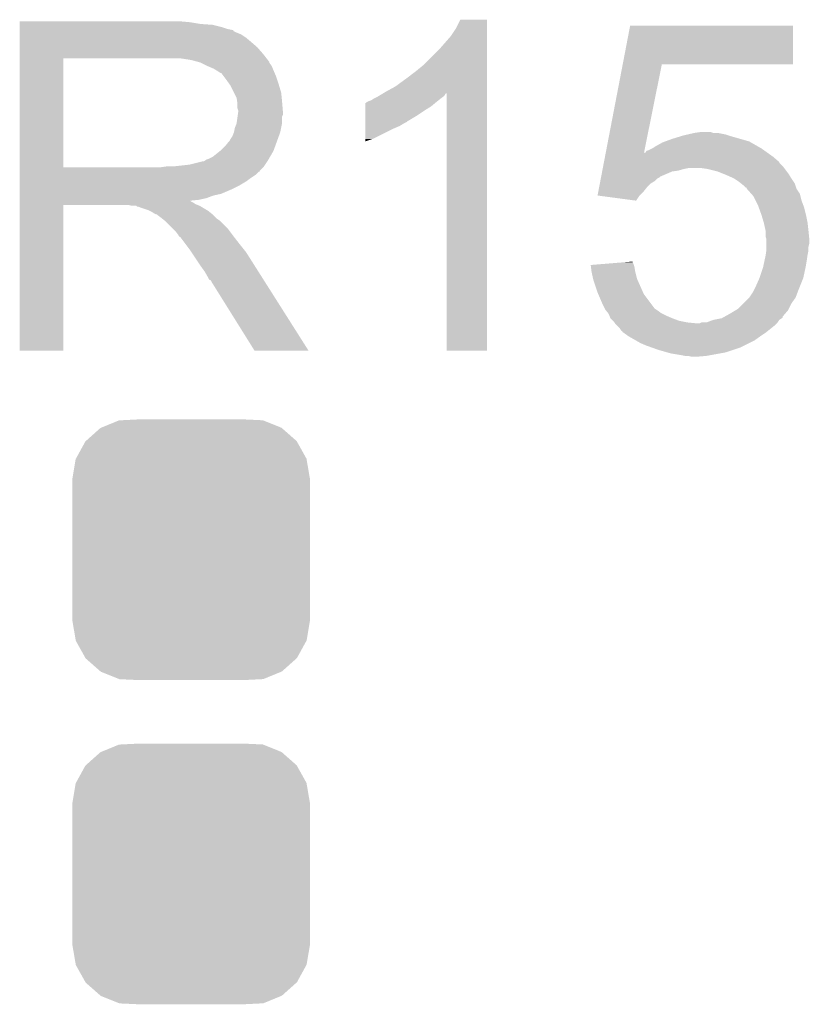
# Model space of a CAD drawing. Extents: x -1.3 to 24.2, y -3.9 to 39.7.
# Tile 39 of 42: x 14.7 to 17.1, y 24 to 26.9. Entities that reach past the tile are written whole.
import ezdxf

# ---------------------------------------------------------------- set-up
doc = ezdxf.new("R2010")
doc.units = 0
doc.layers.get('0').update_dxf_attribs({"linetype": 'CONTINUOUS'})
doc.layers.add('3V3_TO_5V_CLICK_V100_GTO', color=12, linetype='CONTINUOUS')
doc.layers.add('3V3_TO_5V_CLICK_V100_GTS', color=13, linetype='CONTINUOUS')

# ---------------------------------------------------------------- blocks, each defined once
blk = doc.blocks.new('CUSTOM_45')
for points in [[(-0.267216, 0.361152), (-0.213724, 0.383108), (0.26779, 0.361152), (0.21312, 0.383108)], [(-0.213724, 0.383108), (-0.20803, 0.383392), (0.21312, 0.383108), (0.212412, 0.383392)], [(-0.20803, 0.383392), (-0.154122, 0.38608), (0.212412, 0.383392), (0.154132, 0.38608)], [(-0.312264, 0.321732), (-0.26893, 0.360448), (0.312592, 0.321732), (0.268592, 0.360448)], [(-0.26893, 0.360448), (-0.267216, 0.361152), (0.268592, 0.360448), (0.26779, 0.361152)], [(-0.313432, 0.320688), (-0.312264, 0.321732), (0.313176, 0.320688), (0.312592, 0.321732)], [(-0.341452, 0.269636), (-0.313432, 0.320688), (0.341702, 0.269636), (0.313176, 0.320688)], [(-0.35179, 0.21082), (-0.342144, 0.268372), (0.35179, 0.21082), (0.34192, 0.268372)], [(-0.342144, 0.268372), (-0.341452, 0.269636), (0.34192, 0.268372), (0.341702, 0.269636)], [(-0.35179, 0.20955), (-0.35179, 0.21082), (0.35179, 0.20955), (0.35179, 0.21082)], [(-0.35179, -0.20955), (-0.35179, 0.20955), (0.35179, -0.20955), (0.35179, 0.20955)], [(-0.35179, -0.21082), (-0.35179, -0.20955), (0.35179, -0.21082), (0.35179, -0.20955)], [(-0.34192, -0.268358), (-0.35179, -0.21082), (0.342148, -0.268358), (0.35179, -0.21082)], [(-0.341702, -0.269636), (-0.34192, -0.268358), (0.341446, -0.269636), (0.342148, -0.268358)], [(-0.313184, -0.320676), (-0.341702, -0.269636), (0.31344, -0.320676), (0.341446, -0.269636)], [(-0.312594, -0.321732), (-0.313184, -0.320676), (0.312258, -0.321732), (0.31344, -0.320676)], [(-0.268602, -0.36044), (-0.312594, -0.321732), (0.26894, -0.36044), (0.312258, -0.321732)], [(-0.267792, -0.361154), (-0.268602, -0.36044), (0.2672, -0.361154), (0.26894, -0.36044)], [(-0.213136, -0.383104), (-0.267792, -0.361154), (0.213734, -0.383104), (0.2672, -0.361154)], [(-0.212414, -0.383394), (-0.213136, -0.383104), (0.207926, -0.383394), (0.213734, -0.383104)], [(-0.154122, -0.38608), (-0.212414, -0.383394), (0.154132, -0.38608), (0.207926, -0.383394)]]:
    blk.add_solid(points)

msp = doc.modelspace()

# ---------------------------------------------------------------- linework, layer by layer
at = {"layer": '3V3_TO_5V_CLICK_V100_GTO'}
for points in [[(16.02486, 26.863042), (16.037562, 26.888418), (16.116298, 26.863042), (16.1163, 26.888418)], [(16.037562, 26.888418), (16.037574, 26.88844), (16.1163, 26.888418), (16.037574, 26.88844)], [(14.73202, 26.88082), (14.732022, 26.88336), (15.23746, 26.88082), (15.20952, 26.88336)], [(14.73202, 26.87574), (14.73202, 26.88082), (15.267938, 26.87574), (15.23746, 26.88082)], [(14.73202, 26.8732), (14.73202, 26.87574), (15.3035, 26.8732), (15.267938, 26.87574)], [(14.73202, 26.86558), (14.73202, 26.8732), (15.333978, 26.86558), (15.3035, 26.8732)], [(14.73202, 26.8605), (14.73202, 26.86558), (15.349222, 26.8605), (15.333978, 26.86558)], [(14.73202, 26.85796), (14.73202, 26.8605), (15.361922, 26.85796), (15.349222, 26.8605)], [(14.73202, 26.857938), (14.73202, 26.85796), (15.36446, 26.857938), (15.361922, 26.85796)], [(14.73202, 26.855414), (14.73202, 26.857938), (15.364474, 26.855414), (15.36446, 26.857938)], [(16.00962, 26.84018), (16.02486, 26.863042), (16.116298, 26.84018), (16.116298, 26.863042)], [(16.518556, 26.75636), (16.540492, 26.870638), (17.023058, 26.75636), (17.02308, 26.870638)], [(16.540492, 26.870638), (16.540498, 26.87066), (17.02308, 26.870638), (16.540498, 26.87066)], [(14.73202, 26.85034), (14.73202, 26.855414), (15.37462, 26.85034), (15.364474, 26.855414)], [(14.73202, 26.845258), (14.73202, 26.85034), (15.387322, 26.845258), (15.37462, 26.85034)], [(14.73202, 26.8351), (14.73202, 26.845258), (15.40256, 26.8351), (15.387322, 26.845258)], [(14.73202, 26.8224), (14.73202, 26.8351), (15.4178, 26.8224), (15.40256, 26.8351)], [(15.97406, 26.79954), (16.00962, 26.84018), (16.116298, 26.79954), (16.116298, 26.84018)], [(14.732018, 26.786842), (14.73202, 26.80716), (15.45336, 26.786842), (15.435582, 26.80716)], [(14.73202, 26.80716), (14.73202, 26.8224), (15.435582, 26.80716), (15.4178, 26.8224)], [(15.930878, 26.756358), (15.97406, 26.79954), (16.116296, 26.756358), (16.116298, 26.79954)], [(14.732012, 26.451582), (14.732018, 26.77412), (14.86154, 26.451582), (14.861542, 26.77412)], [(14.732018, 26.77414), (14.732018, 26.786842), (15.463238, 26.77414), (15.45336, 26.786842)], [(14.732018, 26.77412), (14.732018, 26.77414), (14.861542, 26.77412), (15.16888, 26.77414)], [(15.240002, 26.76906), (15.206982, 26.77414), (15.467188, 26.76906), (15.463238, 26.77414)], [(15.258642, 26.763976), (15.240002, 26.76906), (15.47114, 26.763976), (15.467188, 26.76906)], [(15.26794, 26.76144), (15.258642, 26.763976), (15.471144, 26.76144), (15.47114, 26.763976)], [(15.267952, 26.761434), (15.26794, 26.76144), (15.471144, 26.761434), (15.471144, 26.76144)], [(15.28826, 26.75128), (15.267952, 26.761434), (15.47876, 26.75128), (15.471144, 26.761434)], [(15.30604, 26.74366), (15.28826, 26.75128), (15.481808, 26.74366), (15.47876, 26.75128)], [(15.31451, 26.73858), (15.30604, 26.74366), (15.48384, 26.73858), (15.481808, 26.74366)], [(15.90294, 26.7335), (15.930878, 26.756358), (16.116296, 26.7335), (16.116296, 26.756358)], [(16.468336, 26.49474), (16.518552, 26.756342), (16.581672, 26.49474), (16.634456, 26.756342)], [(16.518552, 26.756342), (16.518556, 26.75636), (16.634456, 26.756342), (17.023058, 26.75636)], [(15.31874, 26.736042), (15.31451, 26.73858), (15.484928, 26.736042), (15.48384, 26.73858)], [(15.326364, 26.73096), (15.31874, 26.736042), (15.487106, 26.73096), (15.484928, 26.736042)], [(15.328904, 26.730952), (15.326364, 26.73096), (15.48711, 26.730952), (15.487106, 26.73096)], [(15.33652, 26.7208), (15.328904, 26.730952), (15.49146, 26.7208), (15.48711, 26.730952)], [(15.34414, 26.71064), (15.33652, 26.7208), (15.494848, 26.71064), (15.49146, 26.7208)], [(15.353212, 26.69794), (15.34414, 26.71064), (15.49908, 26.69794), (15.494848, 26.71064)], [(15.844522, 26.69032), (15.87246, 26.71064), (16.116294, 26.69032), (16.116296, 26.71064)], [(15.87246, 26.71064), (15.90294, 26.7335), (16.116296, 26.71064), (16.116296, 26.7335)], [(15.35684, 26.692858), (15.353212, 26.69794), (15.500606, 26.692858), (15.49908, 26.69794)], [(15.367, 26.672538), (15.35684, 26.692858), (15.5067, 26.672538), (15.500606, 26.692858)], [(15.81658, 26.67508), (15.844522, 26.69032), (16.116294, 26.67508), (16.116294, 26.69032)], [(15.37462, 26.657296), (15.367, 26.672538), (15.508226, 26.657296), (15.5067, 26.672538)], [(15.376072, 26.64714), (15.37462, 26.657296), (15.50924, 26.64714), (15.508226, 26.657296)], [(15.773404, 26.649682), (15.781022, 26.65476), (15.972792, 26.649682), (15.97914, 26.65476)], [(15.781022, 26.65476), (15.791178, 26.65984), (15.97914, 26.65476), (15.985912, 26.65984)], [(15.791178, 26.65984), (15.795408, 26.662378), (15.985912, 26.65984), (15.989298, 26.662378)], [(15.795408, 26.662378), (15.808098, 26.669992), (15.989298, 26.662378), (15.994376, 26.669992)], [(15.808098, 26.669992), (15.808112, 26.67), (15.994376, 26.669992), (15.996898, 26.67)], [(15.808112, 26.67), (15.81658, 26.67508), (16.116294, 26.67), (16.116294, 26.67508)], [(15.99692, 25.908022), (15.996898, 26.67), (16.116278, 25.908022), (16.116294, 26.67)], [(15.37716, 26.639518), (15.376072, 26.64714), (15.509876, 26.639518), (15.50924, 26.64714)], [(15.377162, 26.626818), (15.37716, 26.639518), (15.510934, 26.626818), (15.509876, 26.639518)], [(15.3797, 26.619196), (15.377162, 26.626818), (15.51157, 26.619196), (15.510934, 26.626818)], [(15.755636, 26.6192), (15.75564, 26.6319), (15.93088, 26.6192), (15.951198, 26.6319)], [(15.75564, 26.6319), (15.755642, 26.64206), (15.951198, 26.6319), (15.96339, 26.64206)], [(15.755642, 26.64206), (15.758166, 26.642066), (15.96339, 26.64206), (15.963398, 26.642066)], [(15.758166, 26.642066), (15.7607, 26.6446), (15.963398, 26.642066), (15.96644, 26.6446)], [(15.7607, 26.6446), (15.760704, 26.644602), (15.96644, 26.6446), (15.966442, 26.644602)], [(15.760704, 26.644602), (15.765782, 26.64714), (15.966442, 26.644602), (15.969614, 26.64714)], [(15.765782, 26.64714), (15.773404, 26.649682), (15.969614, 26.64714), (15.972792, 26.649682)], [(15.374618, 26.581098), (15.37752, 26.601416), (15.50924, 26.581098), (15.50924, 26.601416)], [(15.37752, 26.601416), (15.378246, 26.606496), (15.50924, 26.601416), (15.511778, 26.606496)], [(15.378246, 26.606496), (15.3797, 26.61666), (15.511778, 26.606496), (15.511778, 26.61666)], [(15.3797, 26.616662), (15.3797, 26.619196), (15.51178, 26.616662), (15.51157, 26.619196)], [(15.3797, 26.61666), (15.3797, 26.616662), (15.511778, 26.61666), (15.51178, 26.616662)], [(15.75563, 26.58872), (15.755634, 26.60396), (15.882616, 26.58872), (15.908022, 26.60396)], [(15.755634, 26.60396), (15.755636, 26.6192), (15.908022, 26.60396), (15.93088, 26.6192)], [(15.366998, 26.5557), (15.36954, 26.568398), (15.504158, 26.5557), (15.506698, 26.568398)], [(15.36954, 26.568398), (15.374618, 26.581098), (15.506698, 26.568398), (15.50924, 26.581098)], [(15.75562, 26.53538), (15.755626, 26.56586), (15.778478, 26.53538), (15.83944, 26.56586)], [(15.755626, 26.56586), (15.755628, 26.57348), (15.83944, 26.56586), (15.857218, 26.57348)], [(15.755628, 26.57348), (15.75563, 26.5811), (15.857218, 26.57348), (15.869922, 26.5811)], [(15.75563, 26.588698), (15.75563, 26.58872), (15.88008, 26.588698), (15.882616, 26.58872)], [(15.75563, 26.586174), (15.75563, 26.588698), (15.880066, 26.586174), (15.88008, 26.588698)], [(15.75563, 26.5811), (15.75563, 26.586174), (15.869922, 26.5811), (15.880066, 26.586174)], [(15.354298, 26.5303), (15.35684, 26.535378), (15.494922, 26.5303), (15.496768, 26.535378)], [(15.35684, 26.535378), (15.361918, 26.542998), (15.496768, 26.535378), (15.499538, 26.542998)], [(15.361918, 26.542998), (15.366998, 26.555698), (15.499538, 26.542998), (15.504156, 26.555698)], [(15.366998, 26.555698), (15.366998, 26.5557), (15.504156, 26.555698), (15.504158, 26.5557)], [(15.75562, 26.52779), (15.75562, 26.53538), (15.75562, 26.52779), (15.778478, 26.53538)], [(16.643986, 26.52776), (16.66494, 26.53538), (16.893542, 26.52776), (16.866872, 26.53538)], [(16.66494, 26.53538), (16.689704, 26.543), (16.866872, 26.53538), (16.8402, 26.543)], [(16.689704, 26.543), (16.69796, 26.54554), (16.8402, 26.543), (16.832578, 26.54554)], [(16.69796, 26.54554), (16.708958, 26.548078), (16.832578, 26.54554), (16.82496, 26.548078)], [(16.708958, 26.548078), (16.73098, 26.55316), (16.82496, 26.548078), (16.799562, 26.55316)], [(16.73098, 26.55316), (16.748746, 26.555698), (16.786864, 26.55316), (16.779242, 26.555698)], [(16.748746, 26.555698), (16.748762, 26.5557), (16.779242, 26.555698), (16.748762, 26.5557)], [(15.328898, 26.502358), (15.3416, 26.51506), (15.484762, 26.502358), (15.48938, 26.51506)], [(15.3416, 26.51506), (15.351758, 26.527758), (15.48938, 26.51506), (15.493998, 26.527758)], [(15.351758, 26.527758), (15.354298, 26.5303), (15.493998, 26.527758), (15.494922, 26.5303)], [(16.59636, 26.50236), (16.606518, 26.50744), (16.936214, 26.50236), (16.929102, 26.50744)], [(16.606518, 26.50744), (16.606522, 26.507442), (16.929102, 26.50744), (16.9291, 26.507442)], [(16.606522, 26.507442), (16.614138, 26.512518), (16.9291, 26.507442), (16.920216, 26.512518)], [(16.614138, 26.512518), (16.637002, 26.52522), (16.920216, 26.512518), (16.897988, 26.52522)], [(16.637002, 26.52522), (16.643986, 26.52776), (16.897988, 26.52522), (16.893542, 26.52776)], [(15.285716, 26.474418), (15.293338, 26.47696), (15.469024, 26.474418), (15.470506, 26.47696)], [(15.293338, 26.47696), (15.303498, 26.482038), (15.470506, 26.47696), (15.473468, 26.482038)], [(15.303498, 26.482038), (15.325722, 26.499818), (15.473468, 26.482038), (15.48384, 26.499818)], [(15.325722, 26.499818), (15.328898, 26.502358), (15.48384, 26.499818), (15.484762, 26.502358)], [(16.462972, 26.466792), (16.465898, 26.48204), (16.98244, 26.466792), (16.96466, 26.48204)], [(16.465898, 26.48204), (16.46786, 26.492252), (16.96466, 26.48204), (16.950366, 26.492252)], [(16.46786, 26.492252), (16.468336, 26.49474), (16.581172, 26.492252), (16.583666, 26.49474)], [(16.581172, 26.492252), (16.581672, 26.49474), (16.950366, 26.492252), (16.946882, 26.49474)], [(16.583666, 26.49474), (16.586206, 26.494754), (16.946882, 26.49474), (16.946862, 26.494754)], [(16.586206, 26.494754), (16.588748, 26.49982), (16.946862, 26.494754), (16.93977, 26.49982)], [(16.588748, 26.49982), (16.59636, 26.50236), (16.93977, 26.49982), (16.936214, 26.50236)], [(14.732012, 26.45156), (14.732012, 26.451582), (15.151098, 26.45156), (14.86154, 26.451582)], [(14.732012, 26.441394), (14.732012, 26.45156), (15.4432, 26.441394), (15.45336, 26.45156)], [(15.151098, 26.45156), (15.168864, 26.454098), (15.45336, 26.45156), (15.455898, 26.454098)], [(15.168864, 26.454098), (15.16888, 26.4541), (15.455898, 26.454098), (15.455898, 26.4541)], [(15.189198, 26.4541), (15.234918, 26.45918), (15.455898, 26.4541), (15.459286, 26.45918)], [(15.234918, 26.45918), (15.275558, 26.46934), (15.459286, 26.45918), (15.466062, 26.46934)], [(15.278096, 26.46934), (15.285716, 26.474418), (15.466062, 26.46934), (15.469024, 26.474418)], [(16.459074, 26.44648), (16.45956, 26.44902), (16.7005, 26.44648), (16.713198, 26.44902)], [(16.45956, 26.44902), (16.460048, 26.451558), (16.997044, 26.44902), (16.99514, 26.451558)], [(16.460048, 26.451558), (16.462484, 26.464254), (16.99514, 26.451558), (16.982446, 26.464254)], [(16.462484, 26.464254), (16.462972, 26.466792), (16.982446, 26.464254), (16.98244, 26.466792)], [(16.769078, 26.44648), (16.751298, 26.44902), (16.99895, 26.44648), (16.997044, 26.44902)], [(14.73201, 26.43886), (14.732012, 26.441394), (15.443178, 26.43886), (15.4432, 26.441394)], [(14.73201, 26.438854), (14.73201, 26.43886), (15.440654, 26.438854), (15.443178, 26.43886)], [(14.73201, 26.4287), (14.73201, 26.438854), (15.4305, 26.4287), (15.440654, 26.438854)], [(14.73201, 26.41854), (14.73201, 26.4287), (15.41526, 26.41854), (15.4305, 26.4287)], [(14.73201, 26.410918), (14.73201, 26.41854), (15.405098, 26.410918), (15.41526, 26.41854)], [(16.452246, 26.410918), (16.45371, 26.418538), (16.614138, 26.410918), (16.62176, 26.418538)], [(16.45371, 26.418538), (16.454196, 26.421078), (16.62176, 26.418538), (16.626836, 26.421078)], [(16.454196, 26.421078), (16.454684, 26.423618), (16.626836, 26.421078), (16.62938, 26.423618)], [(16.454684, 26.423618), (16.45761, 26.438858), (16.62938, 26.423618), (16.664938, 26.438858)], [(16.45761, 26.438858), (16.458098, 26.4414), (16.664938, 26.438858), (16.682718, 26.4414)], [(16.458098, 26.4414), (16.459074, 26.44648), (16.682718, 26.4414), (16.7005, 26.44648)], [(16.799558, 26.43886), (16.769078, 26.44648), (17.004666, 26.43886), (16.99895, 26.44648)], [(16.818616, 26.431238), (16.799558, 26.43886), (17.010382, 26.431238), (17.004666, 26.43886)], [(16.82496, 26.4287), (16.818616, 26.431238), (17.011906, 26.4287), (17.010382, 26.431238)], [(16.84782, 26.41854), (16.82496, 26.4287), (17.017998, 26.41854), (17.011906, 26.4287)], [(16.86306, 26.40838), (16.84782, 26.41854), (17.024774, 26.40838), (17.017998, 26.41854)], [(14.73201, 26.39568), (14.73201, 26.410918), (15.3797, 26.39568), (15.405098, 26.410918)], [(14.73201, 26.38806), (14.73201, 26.39568), (15.36446, 26.38806), (15.3797, 26.39568)], [(16.446396, 26.38044), (16.448834, 26.393138), (16.58112, 26.38044), (16.591278, 26.393138)], [(16.448834, 26.393138), (16.450784, 26.403298), (16.591278, 26.393138), (16.601438, 26.403298)], [(16.450784, 26.403298), (16.452246, 26.410918), (16.601438, 26.403298), (16.614138, 26.410918)], [(16.869412, 26.4033), (16.86306, 26.40838), (17.02816, 26.4033), (17.024774, 26.40838)], [(16.875758, 26.398222), (16.869412, 26.4033), (17.029854, 26.398222), (17.02816, 26.4033)], [(16.883374, 26.390606), (16.875758, 26.398222), (17.032392, 26.390606), (17.029854, 26.398222)], [(16.885898, 26.3906), (16.883374, 26.390606), (17.032394, 26.3906), (17.032392, 26.390606)], [(16.88592, 26.388066), (16.885898, 26.3906), (17.03324, 26.388066), (17.032394, 26.3906)], [(14.73201, 26.37282), (14.73201, 26.38806), (15.328898, 26.37282), (15.36446, 26.38806)], [(14.73201, 26.367738), (14.73201, 26.37282), (15.306038, 26.367738), (15.328898, 26.37282)], [(14.73201, 26.36012), (14.73201, 26.367738), (15.285718, 26.36012), (15.306038, 26.367738)], [(14.73201, 26.35504), (14.73201, 26.36012), (15.262858, 26.35504), (15.285718, 26.36012)], [(16.443964, 26.367764), (16.446396, 26.38044), (16.568444, 26.367764), (16.58112, 26.38044)], [(16.444144, 26.36774), (16.443964, 26.367764), (16.56842, 26.36774), (16.568444, 26.367764)], [(16.558248, 26.352502), (16.444144, 26.36774), (16.558248, 26.352502), (16.56842, 26.36774)], [(16.88593, 26.388056), (16.88592, 26.388066), (17.033242, 26.388056), (17.03324, 26.388066)], [(16.89947, 26.372818), (16.88593, 26.388056), (17.043402, 26.372818), (17.033242, 26.388056)], [(16.906238, 26.3652), (16.89947, 26.372818), (17.045308, 26.3652), (17.043402, 26.372818)], [(16.912592, 26.352498), (16.906238, 26.3652), (17.048482, 26.352498), (17.045308, 26.3652)], [(14.732, 25.908022), (14.732008, 26.339778), (14.861518, 25.908022), (14.86154, 26.339778)], [(14.732008, 26.349958), (14.73201, 26.352466), (15.240004, 26.349958), (15.237492, 26.352466)], [(14.732008, 26.347418), (14.732008, 26.349958), (15.245082, 26.347418), (15.240004, 26.349958)], [(14.732008, 26.34234), (14.732008, 26.347418), (15.2527, 26.34234), (15.245082, 26.347418)], [(14.732008, 26.3398), (14.732008, 26.34234), (15.259052, 26.3398), (15.2527, 26.34234)], [(14.732008, 26.339778), (14.732008, 26.3398), (14.86154, 26.339778), (15.054578, 26.3398)], [(14.73201, 26.352466), (14.73201, 26.35504), (15.237492, 26.352466), (15.262858, 26.35504)], [(15.064738, 26.33726), (15.054578, 26.3398), (15.265402, 26.33726), (15.259052, 26.3398)], [(15.079974, 26.334726), (15.077434, 26.33726), (15.269626, 26.334726), (15.265402, 26.33726)], [(15.082516, 26.33472), (15.079974, 26.334726), (15.269636, 26.33472), (15.269626, 26.334726)], [(15.112998, 26.32456), (15.082516, 26.33472), (15.286568, 26.32456), (15.269636, 26.33472)], [(16.91894, 26.3398), (16.912592, 26.352498), (17.053244, 26.3398), (17.048482, 26.352498)], [(16.921714, 26.332178), (16.91894, 26.3398), (17.0561, 26.332178), (17.053244, 26.3398)], [(16.929102, 26.31186), (16.921714, 26.332178), (17.06118, 26.31186), (17.0561, 26.332178)], [(15.118078, 26.32202), (15.112998, 26.32456), (15.2908, 26.32202), (15.286568, 26.32456)], [(15.123158, 26.31948), (15.118078, 26.32202), (15.293976, 26.31948), (15.2908, 26.32202)], [(15.130778, 26.314402), (15.123158, 26.31948), (15.300324, 26.314402), (15.293976, 26.31948)], [(15.135856, 26.311862), (15.130778, 26.314402), (15.303498, 26.311862), (15.300324, 26.314402)], [(15.138394, 26.31186), (15.135856, 26.311862), (15.3035, 26.31186), (15.303498, 26.311862)], [(15.14094, 26.309322), (15.138394, 26.31186), (15.306038, 26.309322), (15.3035, 26.31186)], [(15.1511, 26.3017), (15.14094, 26.309322), (15.31366, 26.3017), (15.306038, 26.309322)], [(15.154276, 26.29916), (15.1511, 26.3017), (15.3162, 26.29916), (15.31366, 26.3017)], [(16.93672, 26.28646), (16.929102, 26.31186), (17.06626, 26.28646), (17.06118, 26.31186)], [(15.160628, 26.294078), (15.154276, 26.29916), (15.323822, 26.294078), (15.3162, 26.29916)], [(15.163798, 26.291542), (15.160628, 26.294078), (15.326358, 26.291542), (15.323822, 26.294078)], [(15.186662, 26.268678), (15.163798, 26.291542), (15.34922, 26.268678), (15.326358, 26.291542)], [(16.93672, 26.286458), (16.93672, 26.28646), (17.066262, 26.286458), (17.06626, 26.28646)], [(16.9418, 26.263602), (16.93672, 26.286458), (17.0688, 26.263602), (17.066262, 26.286458)], [(15.194278, 26.26106), (15.186662, 26.268678), (15.354936, 26.26106), (15.34922, 26.268678)], [(15.201898, 26.2509), (15.194278, 26.26106), (15.362556, 26.2509), (15.354936, 26.26106)], [(15.20317, 26.24836), (15.201898, 26.2509), (15.36446, 26.24836), (15.362556, 26.2509)], [(15.204434, 26.245834), (15.20317, 26.24836), (15.366426, 26.245834), (15.36446, 26.24836)], [(15.20697, 26.24582), (15.204434, 26.245834), (15.366436, 26.24582), (15.366426, 26.245834)], [(15.222216, 26.2255), (15.20697, 26.24582), (15.38224, 26.2255), (15.366436, 26.24582)], [(16.9418, 26.2636), (16.9418, 26.263602), (17.0688, 26.2636), (17.0688, 26.263602)], [(16.9418, 26.245824), (16.9418, 26.2636), (17.070578, 26.245824), (17.0688, 26.2636)], [(16.944338, 26.238202), (16.9418, 26.245824), (17.07134, 26.238202), (17.070578, 26.245824)], [(15.23746, 26.20518), (15.222216, 26.2255), (15.398496, 26.20518), (15.38224, 26.2255)], [(16.94434, 26.225498), (16.944338, 26.238202), (17.07134, 26.225498), (17.07134, 26.238202)], [(16.94434, 26.215338), (16.94434, 26.225498), (17.0688, 26.215338), (17.07134, 26.225498)], [(16.94434, 26.207722), (16.94434, 26.215338), (17.0688, 26.207722), (17.0688, 26.215338)], [(15.240848, 26.200098), (15.23746, 26.20518), (15.40256, 26.200098), (15.398496, 26.20518)], [(15.259474, 26.17216), (15.240848, 26.200098), (15.42034, 26.17216), (15.40256, 26.200098)], [(16.938534, 26.1747), (16.9418, 26.18994), (17.06372, 26.1747), (17.065896, 26.18994)], [(16.9418, 26.18994), (16.942162, 26.19248), (17.065896, 26.18994), (17.06626, 26.19248)], [(16.942162, 26.19248), (16.943976, 26.205178), (17.06626, 26.19248), (17.0688, 26.205178)], [(16.943976, 26.205178), (16.94434, 26.207722), (17.0688, 26.205178), (17.0688, 26.207722)], [(15.26794, 26.15946), (15.259474, 26.17216), (15.428398, 26.15946), (15.42034, 26.17216)], [(15.28064, 26.141682), (15.26794, 26.15946), (15.439678, 26.141682), (15.428398, 26.15946)], [(16.42366, 26.162), (16.454818, 26.164538), (16.551488, 26.162), (16.55064, 26.164538)], [(16.42429, 26.15692), (16.42366, 26.162), (16.55318, 26.15692), (16.551488, 26.162)], [(16.42618, 26.14168), (16.42429, 26.15692), (16.55572, 26.14168), (16.55318, 26.15692)], [(16.454818, 26.164538), (16.51716, 26.169616), (16.55064, 26.164538), (16.548102, 26.169616)], [(16.51716, 26.169616), (16.5481, 26.172136), (16.548102, 26.169616), (16.5481, 26.172136)], [(16.93418, 26.154382), (16.935268, 26.15946), (17.06009, 26.154382), (17.06118, 26.15946)], [(16.935268, 26.15946), (16.938534, 26.1747), (17.06118, 26.15946), (17.06372, 26.1747)], [(15.2908, 26.123898), (15.28064, 26.141682), (15.450962, 26.123898), (15.439678, 26.141682)], [(16.430698, 26.121358), (16.42618, 26.14168), (16.5608, 26.121358), (16.55572, 26.14168)], [(16.92402, 26.1239), (16.93418, 26.154382), (17.053558, 26.1239), (17.06009, 26.154382)], [(15.293338, 26.118826), (15.2908, 26.123898), (15.45418, 26.118826), (15.450962, 26.123898)], [(15.298414, 26.116282), (15.293338, 26.118826), (15.455794, 26.116282), (15.45418, 26.118826)], [(15.300962, 26.1112), (15.298414, 26.116282), (15.459018, 26.1112), (15.455794, 26.116282)], [(15.427958, 25.90801), (15.300962, 26.1112), (15.587934, 25.90801), (15.459018, 26.1112)], [(16.43126, 26.118822), (16.430698, 26.121358), (16.561928, 26.118822), (16.5608, 26.121358)], [(16.44396, 26.08072), (16.43126, 26.118822), (16.578864, 26.08072), (16.561928, 26.118822)], [(16.906238, 26.0858), (16.91386, 26.10104), (17.03832, 26.0858), (17.044414, 26.10104)], [(16.91386, 26.10104), (16.924018, 26.123898), (17.044414, 26.10104), (17.053558, 26.123898)], [(16.924018, 26.123898), (16.92402, 26.1239), (17.053558, 26.123898), (17.053558, 26.1239)], [(16.446138, 26.07564), (16.44396, 26.08072), (16.581122, 26.07564), (16.578864, 26.08072)], [(16.4592, 26.04516), (16.446138, 26.07564), (16.603982, 26.04516), (16.581122, 26.07564)], [(16.89354, 26.06548), (16.9037, 26.080722), (17.030698, 26.06548), (17.036414, 26.080722)], [(16.9037, 26.080722), (16.906238, 26.0858), (17.036414, 26.080722), (17.03832, 26.0858)], [(16.46428, 26.035), (16.4592, 26.04516), (16.611602, 26.035), (16.603982, 26.04516)], [(16.860522, 26.032462), (16.875758, 26.047698), (17.01038, 26.032462), (17.018, 26.047698)], [(16.875758, 26.047698), (16.893538, 26.065478), (17.018, 26.047698), (17.030698, 26.065478)], [(16.893538, 26.065478), (16.89354, 26.06548), (17.030698, 26.065478), (17.030698, 26.06548)], [(16.46555, 26.03246), (16.46428, 26.035), (16.61414, 26.03246), (16.611602, 26.035)], [(16.466818, 26.029922), (16.46555, 26.03246), (16.617948, 26.029922), (16.61414, 26.03246)], [(16.468852, 26.02738), (16.466818, 26.029922), (16.62176, 26.02738), (16.617948, 26.029922)], [(16.474948, 26.01976), (16.468852, 26.02738), (16.631922, 26.01976), (16.62176, 26.02738)], [(16.476978, 26.01722), (16.474948, 26.01976), (16.637002, 26.01722), (16.631922, 26.01976)], [(16.479012, 26.01214), (16.476978, 26.01722), (16.64716, 26.01214), (16.637002, 26.01722)], [(16.48206, 26.004524), (16.479012, 26.01214), (16.664932, 26.004524), (16.64716, 26.01214)], [(16.821394, 26.009594), (16.83512, 26.01722), (16.9926, 26.009594), (16.999134, 26.01722)], [(16.83512, 26.01722), (16.852052, 26.02738), (16.999134, 26.01722), (17.00784, 26.02738)], [(16.852052, 26.02738), (16.860522, 26.032462), (17.00784, 26.02738), (17.01038, 26.032462)], [(16.482064, 26.00452), (16.48206, 26.004524), (16.66494, 26.00452), (16.664932, 26.004524)], [(16.489682, 25.9969), (16.482064, 26.00452), (16.685262, 25.9969), (16.66494, 26.00452)], [(16.492218, 25.994362), (16.489682, 25.9969), (16.697952, 25.994362), (16.685262, 25.9969)], [(16.493914, 25.99182), (16.492218, 25.994362), (16.710658, 25.99182), (16.697952, 25.994362)], [(16.495608, 25.98928), (16.493914, 25.99182), (16.736058, 25.98928), (16.710658, 25.99182)], [(16.4973, 25.98674), (16.495608, 25.98928), (16.97228, 25.98674), (16.97482, 25.98928)], [(16.502382, 25.981658), (16.4973, 25.98674), (16.967198, 25.981658), (16.97228, 25.98674)], [(16.509998, 25.974042), (16.502382, 25.981658), (16.957676, 25.974042), (16.967198, 25.981658)], [(16.736058, 25.98928), (16.746224, 25.989282), (16.97482, 25.98928), (16.974822, 25.989282)], [(16.746224, 25.989282), (16.751298, 25.991818), (16.974822, 25.989282), (16.977358, 25.991818)], [(16.751298, 25.991818), (16.751304, 25.99182), (16.977358, 25.991818), (16.977358, 25.99182)], [(16.751304, 25.99182), (16.766544, 25.991822), (16.977358, 25.99182), (16.97736, 25.991822)], [(16.766544, 25.991822), (16.786856, 25.999438), (16.97736, 25.991822), (16.982438, 25.999438)], [(16.786856, 25.999438), (16.786862, 25.99944), (16.982438, 25.999438), (16.98244, 25.99944)], [(16.786862, 25.99944), (16.812264, 26.00452), (16.98244, 25.99944), (16.99006, 26.00452)], [(16.812264, 26.00452), (16.816824, 26.007054), (16.99006, 26.00452), (16.992594, 26.007054)], [(16.816824, 26.007054), (16.821394, 26.009594), (16.992594, 26.007054), (16.9926, 26.009594)], [(16.515076, 25.966428), (16.509998, 25.974042), (16.94816, 25.966428), (16.957676, 25.974042)], [(16.517598, 25.96642), (16.515076, 25.966428), (16.94815, 25.96642), (16.94816, 25.966428)], [(16.51762, 25.96389), (16.517598, 25.96642), (16.944986, 25.96389), (16.94815, 25.96642)], [(16.521188, 25.96134), (16.51762, 25.96389), (16.9418, 25.96134), (16.944986, 25.96389)], [(16.535398, 25.95118), (16.521188, 25.96134), (16.92656, 25.95118), (16.9418, 25.96134)], [(16.557624, 25.93848), (16.535398, 25.95118), (16.908778, 25.93848), (16.92656, 25.95118)], [(16.570958, 25.93086), (16.557624, 25.93848), (16.893538, 25.93086), (16.908778, 25.93848)], [(16.588742, 25.92324), (16.570958, 25.93086), (16.878298, 25.92324), (16.893538, 25.93086)], [(16.602966, 25.91816), (16.588742, 25.92324), (16.868138, 25.91816), (16.878298, 25.92324)], [(14.861518, 25.908), (14.732, 25.908022), (14.861518, 25.908), (14.861518, 25.908022)], [(15.58794, 25.908), (15.587934, 25.90801), (15.58794, 25.908), (15.427958, 25.90801)], [(16.116278, 25.908), (15.99692, 25.908022), (16.116278, 25.908), (16.116278, 25.908022)], [(16.6243, 25.91054), (16.602966, 25.91816), (16.845278, 25.91054), (16.868138, 25.91816)], [(16.65097, 25.90292), (16.6243, 25.91054), (16.82242, 25.90292), (16.845278, 25.91054)], [(16.659858, 25.90038), (16.65097, 25.90292), (16.80845, 25.90038), (16.82242, 25.90292)], [(16.69034, 25.8953), (16.659858, 25.90038), (16.78051, 25.8953), (16.80845, 25.90038)], [(16.703038, 25.89276), (16.69034, 25.8953), (16.766542, 25.89276), (16.78051, 25.8953)], [(16.723358, 25.89022), (16.713198, 25.89276), (16.736062, 25.89022), (16.766542, 25.89276)]]:
    msp.add_solid(points, dxfattribs=at)

# ---------------------------------------------------------------- block references
at = {"layer": '3V3_TO_5V_CLICK_V100_GTS'}
for p in [(15.24, 25.31872), (15.24, 24.3586)]:
    msp.add_blockref('CUSTOM_45', p, dxfattribs=at)

doc.saveas('drawing.dxf')
